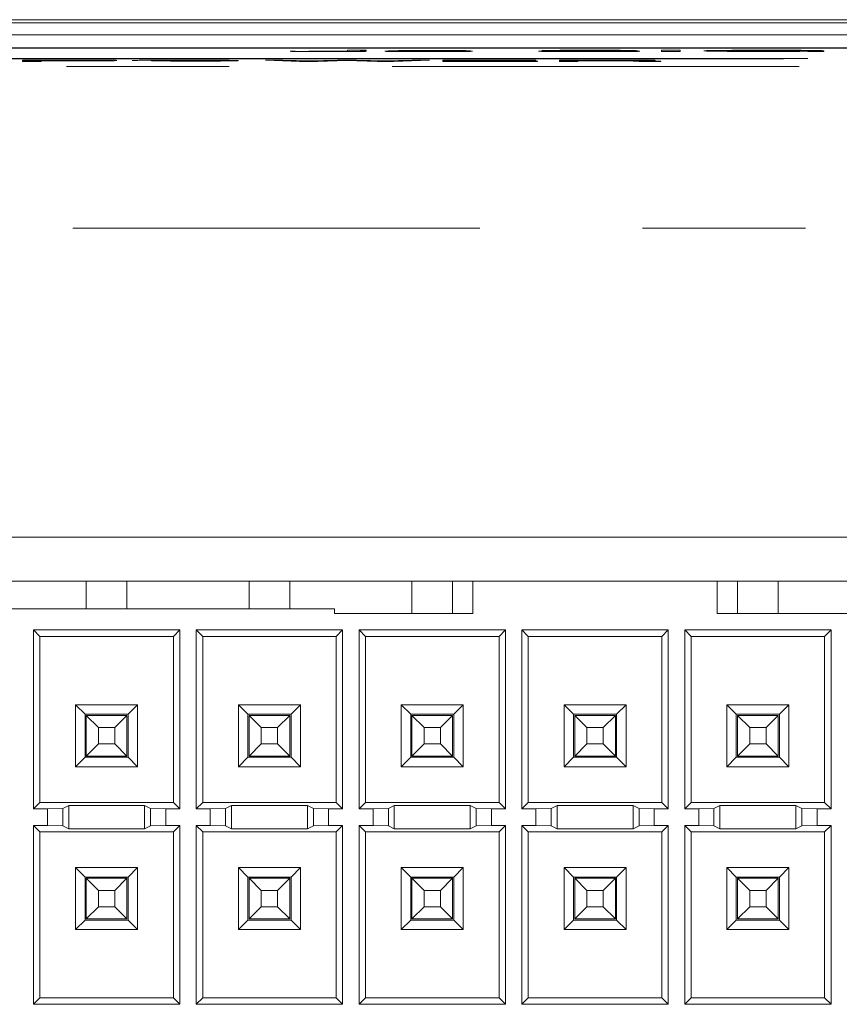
# Model space of a CAD drawing. Header units: inches. Extents: x 0.3 to 21.7, y 0.5 to 16.5.
# Tile 7 of 37: x 5.693 to 6.196, y 6.427 to 7.032. Entities that reach past the tile are written whole.
import ezdxf

# ---------------------------------------------------------------- set-up
doc = ezdxf.new("R2010")
doc.units = ezdxf.units.IN
doc.header["$MEASUREMENT"] = 0
doc.linetypes.add('PHANTOM', pattern=[0.5, 0.25, -0.05, 0.05, -0.05, 0.05, -0.05])

msp = doc.modelspace()

# ---------------------------------------------------------------- linework, layer by layer
at = {"color": 7, "linetype": 'Continuous', "lineweight": 15}
for p, q in [((9.55318, 7.03165), (4.59318, 7.03165)), ((5.64818, 7.02969), (8.49818, 7.02969)), ((8.49818, 7.02227), (5.64818, 7.02227)), ((6.84158, 7.0143), (5.35158, 7.0143)), ((5.36658, 7.01417), (6.82658, 7.01417)), ((5.36658, 7.01407), (6.82658, 7.01407)), ((6.17158, 7.00787), (5.40658, 7.00787)), ((5.42158, 7.00774), (6.15658, 7.00774)), ((5.42158, 7.00764), (6.15658, 7.00764)), ((5.85866, 7.01237), (5.85866, 7.01227)), ((5.88204, 7.01215), (5.88204, 7.01205)), ((5.89392, 7.0124), (5.89392, 7.01287)), ((5.89392, 7.01287), (5.90533, 7.01287)), ((5.90533, 7.01287), (5.90533, 7.01236)), ((5.90533, 7.01236), (5.90533, 7.01226)), ((5.91673, 7.01234), (5.9271, 7.01234)), ((5.91673, 7.01234), (5.91673, 7.01224)), ((5.91881, 7.01246), (5.92514, 7.01282)), ((5.92798, 7.01246), (5.91881, 7.01246)), ((5.91881, 7.01246), (5.91881, 7.01236)), ((5.92798, 7.01236), (5.91881, 7.01236)), ((5.92514, 7.01282), (5.96663, 7.01282)), ((5.92798, 7.01246), (5.92798, 7.01236)), ((5.93261, 7.01274), (5.92947, 7.01256)), ((5.93261, 7.01264), (5.93136, 7.01257)), ((5.96663, 7.01274), (5.93261, 7.01274)), ((5.93261, 7.01274), (5.93261, 7.01264)), ((5.96663, 7.01264), (5.93261, 7.01264)), ((5.94287, 7.01252), (5.94287, 7.01242)), ((5.94302, 7.01215), (5.94302, 7.01205)), ((5.96663, 7.01282), (5.96663, 7.01274)), ((5.96663, 7.01274), (5.96663, 7.01264)), ((5.97066, 7.01239), (5.97066, 7.01229)), ((6.01111, 7.0124), (6.02252, 7.0124)), ((6.01111, 7.0124), (6.01111, 7.0123)), ((6.04045, 7.01248), (6.04045, 7.01238)), ((6.04155, 7.0128), (6.04155, 7.0127)), ((6.04227, 7.01248), (6.04227, 7.01238)), ((6.04258, 7.01215), (6.04258, 7.01205)), ((6.07126, 7.01266), (6.05985, 7.01266)), ((6.05985, 7.01266), (6.05985, 7.01256)), ((6.07126, 7.01256), (6.05985, 7.01256)), ((6.07126, 7.01266), (6.07126, 7.01256)), ((6.07333, 7.01237), (6.07333, 7.01227)), ((6.08681, 7.01216), (6.08681, 7.01287)), ((6.08681, 7.01287), (6.09822, 7.01287)), ((6.08681, 7.01216), (6.08681, 7.01206)), ((6.09822, 7.01216), (6.08681, 7.01216)), ((6.09822, 7.01206), (6.08681, 7.01206)), ((6.09822, 7.01287), (6.09822, 7.01216)), ((6.09822, 7.01216), (6.09822, 7.01206)), ((6.15071, 7.01246), (6.15071, 7.01254)), ((6.15071, 7.01254), (6.18637, 7.01254)), ((6.176, 7.01246), (6.15071, 7.01246)), ((6.15071, 7.01246), (6.15071, 7.01236)), ((6.1739, 7.01236), (6.15071, 7.01236)), ((6.15174, 7.0128), (6.15174, 7.0127)), ((6.16158, 7.00759), (6.17658, 7.00782)), ((6.16158, 7.00759), (6.17658, 7.00782)), ((6.16158, 7.00769), (6.16158, 7.00759)), ((6.18534, 7.01265), (6.17393, 7.01265)), ((6.17393, 7.01265), (6.17393, 7.01255)), ((6.18534, 7.01255), (6.17393, 7.01255)), ((6.176, 7.01245), (6.176, 7.01246)), ((6.17915, 7.01216), (6.17665, 7.01226)), ((6.17915, 7.01206), (6.17665, 7.01216)), ((6.18637, 7.01216), (6.17915, 7.01216)), ((6.17915, 7.01216), (6.17915, 7.01206)), ((6.18637, 7.01206), (6.17915, 7.01206)), ((6.18534, 7.01265), (6.18534, 7.01255)), ((6.18637, 7.01254), (6.18637, 7.01216)), ((6.18637, 7.01216), (6.18637, 7.01206)), ((5.69422, 7.00687), (5.72418, 7.00687)), ((5.69422, 7.00617), (5.69422, 7.00687)), ((5.70563, 7.00617), (5.69422, 7.00617)), ((5.69422, 7.00617), (5.69422, 7.00607)), ((5.70563, 7.00607), (5.69422, 7.00607)), ((5.72467, 7.00679), (5.70563, 7.00679)), ((5.70563, 7.00679), (5.70563, 7.00655)), ((5.72467, 7.00669), (5.70563, 7.00669)), ((5.70563, 7.00655), (5.72386, 7.00655)), ((5.72212, 7.00646), (5.70563, 7.00646)), ((5.70563, 7.00646), (5.70563, 7.00617)), ((5.72212, 7.00636), (5.70563, 7.00636)), ((5.70563, 7.00617), (5.70563, 7.00607)), ((5.72212, 7.00646), (5.72212, 7.00636)), ((5.72467, 7.00679), (5.72467, 7.00669)), ((5.74194, 7.00649), (5.74194, 7.00639)), ((5.75229, 7.00667), (5.75229, 7.00657)), ((5.80008, 7.00681), (5.80008, 7.00671)), ((5.84356, 7.00687), (5.84356, 7.00677)), ((5.8643, 7.00617), (5.84356, 7.00687)), ((5.84356, 7.00687), (5.85412, 7.00687)), ((5.8643, 7.00607), (5.84356, 7.00677)), ((5.85412, 7.00687), (5.87059, 7.00631)), ((5.8643, 7.00617), (5.8643, 7.00607)), ((5.87571, 7.00617), (5.8643, 7.00617)), ((5.87571, 7.00607), (5.8643, 7.00607)), ((5.87059, 7.00631), (5.88781, 7.00687)), ((5.8935, 7.00675), (5.87571, 7.00617)), ((5.8935, 7.00665), (5.87571, 7.00607)), ((5.87571, 7.00617), (5.87571, 7.00607)), ((5.88781, 7.00687), (5.89935, 7.00687)), ((5.8935, 7.00675), (5.8935, 7.00665)), ((5.912, 7.00617), (5.8935, 7.00675)), ((5.912, 7.00607), (5.8935, 7.00665)), ((5.89935, 7.00687), (5.9169, 7.00631)), ((5.912, 7.00617), (5.912, 7.00607)), ((5.92237, 7.00617), (5.912, 7.00617)), ((5.92237, 7.00607), (5.912, 7.00607)), ((5.9169, 7.00631), (5.93357, 7.00687)), ((5.94415, 7.00687), (5.92237, 7.00617)), ((5.94415, 7.00677), (5.92237, 7.00607)), ((5.92237, 7.00617), (5.92237, 7.00607)), ((5.93357, 7.00687), (5.94415, 7.00687)), ((5.94415, 7.00687), (5.94415, 7.00677)), ((5.95245, 7.00617), (5.95245, 7.00687)), ((5.95245, 7.00687), (6.00962, 7.00687)), ((6.01053, 7.00617), (5.95245, 7.00617)), ((5.95245, 7.00617), (5.95245, 7.00607)), ((6.01053, 7.00607), (5.95245, 7.00607)), ((6.00962, 7.00679), (5.96386, 7.00679)), ((5.96386, 7.00679), (5.96386, 7.00657)), ((6.00962, 7.00669), (5.96386, 7.00669)), ((5.96386, 7.00657), (6.00612, 7.00657)), ((6.00612, 7.00649), (5.96386, 7.00649)), ((5.96386, 7.00649), (5.96386, 7.00625)), ((6.00612, 7.00639), (5.96386, 7.00639)), ((5.96386, 7.00625), (6.01053, 7.00625)), ((6.00612, 7.00657), (6.00612, 7.00649)), ((6.00612, 7.00649), (6.00612, 7.00639)), ((6.00962, 7.00687), (6.00962, 7.00679)), ((6.00962, 7.00679), (6.00962, 7.00669)), ((6.01053, 7.00625), (6.01053, 7.00617)), ((6.01053, 7.00617), (6.01053, 7.00607)), ((6.02401, 7.00687), (6.05499, 7.00687)), ((6.02401, 7.00617), (6.02401, 7.00687)), ((6.03542, 7.00617), (6.02401, 7.00617)), ((6.02401, 7.00617), (6.02401, 7.00607)), ((6.03542, 7.00607), (6.02401, 7.00607)), ((6.0353, 7.00679), (6.0353, 7.00655)), ((6.05326, 7.00679), (6.0353, 7.00679)), ((6.05326, 7.00669), (6.0353, 7.00669)), ((6.0353, 7.00655), (6.05326, 7.00655)), ((6.05243, 7.00647), (6.03542, 7.00647)), ((6.03542, 7.00647), (6.03542, 7.00617)), ((6.05243, 7.00637), (6.03542, 7.00637)), ((6.03542, 7.00617), (6.03542, 7.00607)), ((6.05243, 7.00647), (6.05243, 7.00637)), ((6.05326, 7.00679), (6.05326, 7.00669)), ((6.0706, 7.00626), (6.06964, 7.00636)), ((6.06964, 7.00636), (6.06964, 7.00626)), ((6.0706, 7.00616), (6.06964, 7.00626)), ((6.0706, 7.00626), (6.0706, 7.00626)), ((6.08623, 7.00617), (6.07308, 7.00617)), ((6.07308, 7.00617), (6.07308, 7.00607)), ((6.08623, 7.00607), (6.07308, 7.00607)), ((6.08105, 7.00639), (6.08205, 7.00627)), ((6.08623, 7.00619), (6.08623, 7.00617)), ((6.08623, 7.00617), (6.08623, 7.00607)), ((6.84658, 6.71397), (5.24658, 6.71397)), ((5.28843, 6.68697), (5.97093, 6.68697)), ((5.73343, 6.66997), (5.73343, 6.68697)), ((5.75843, 6.66997), (5.75843, 6.68697)), ((5.83343, 6.66997), (5.83343, 6.68697)), ((5.85843, 6.66997), (5.85843, 6.68697)), ((5.93343, 6.66697), (5.93343, 6.68697)), ((5.95843, 6.66697), (5.95843, 6.68697)), ((5.97093, 6.68697), (5.97093, 6.66697)), ((6.12093, 6.68697), (5.97093, 6.68697)), ((6.12093, 6.66697), (6.12093, 6.68697)), ((6.12093, 6.68697), (6.80343, 6.68697)), ((6.13343, 6.66697), (6.13343, 6.68697)), ((6.15843, 6.66697), (6.15843, 6.68697)), ((5.88593, 6.66997), (5.36343, 6.66997)), ((5.88593, 6.66997), (5.88593, 6.66697)), ((5.97093, 6.66697), (5.88593, 6.66697)), ((6.20593, 6.66697), (6.12093, 6.66697)), ((5.79086, 6.6569), (5.701, 6.6569)), ((5.701, 6.6569), (5.701, 6.54705)), ((5.701, 6.6569), (5.70493, 6.65297)), ((5.79086, 6.6569), (5.78693, 6.65297)), ((5.79086, 6.54705), (5.79086, 6.6569)), ((5.89086, 6.6569), (5.801, 6.6569)), ((5.801, 6.6569), (5.801, 6.54705)), ((5.801, 6.6569), (5.80493, 6.65297)), ((5.89086, 6.6569), (5.88693, 6.65297)), ((5.89086, 6.54705), (5.89086, 6.6569)), ((5.99086, 6.6569), (5.901, 6.6569)), ((5.901, 6.6569), (5.901, 6.54705)), ((5.901, 6.6569), (5.90493, 6.65297)), ((5.99086, 6.6569), (5.98693, 6.65297)), ((5.99086, 6.54705), (5.99086, 6.6569)), ((6.09086, 6.6569), (6.001, 6.6569)), ((6.001, 6.6569), (6.001, 6.54705)), ((6.001, 6.6569), (6.00493, 6.65297)), ((6.09086, 6.6569), (6.08693, 6.65297)), ((6.09086, 6.54705), (6.09086, 6.6569)), ((6.19086, 6.6569), (6.101, 6.6569)), ((6.101, 6.6569), (6.101, 6.54705)), ((6.101, 6.6569), (6.10493, 6.65297)), ((6.19086, 6.6569), (6.18693, 6.65297)), ((6.19086, 6.54705), (6.19086, 6.6569)), ((5.70493, 6.65297), (5.70493, 6.55097)), ((5.78693, 6.65297), (5.70493, 6.65297)), ((5.78693, 6.55097), (5.78693, 6.65297)), ((5.80493, 6.65297), (5.80493, 6.55097)), ((5.88693, 6.65297), (5.80493, 6.65297)), ((5.88693, 6.55097), (5.88693, 6.65297)), ((5.90493, 6.65297), (5.90493, 6.55097)), ((5.98693, 6.65297), (5.90493, 6.65297)), ((5.98693, 6.55097), (5.98693, 6.65297)), ((6.08693, 6.65297), (6.00493, 6.65297)), ((6.00493, 6.65297), (6.00493, 6.55097)), ((6.08693, 6.55097), (6.08693, 6.65297)), ((6.18693, 6.65297), (6.10493, 6.65297)), ((6.10493, 6.65297), (6.10493, 6.55097)), ((6.18693, 6.55097), (6.18693, 6.65297)), ((5.72691, 6.57295), (5.72691, 6.611)), ((5.72691, 6.611), (5.76495, 6.611)), ((5.72691, 6.611), (5.73268, 6.60522)), ((5.75918, 6.60522), (5.76495, 6.611)), ((5.76495, 6.57295), (5.76495, 6.611)), ((5.82691, 6.611), (5.83268, 6.60522)), ((5.82691, 6.611), (5.86495, 6.611)), ((5.82691, 6.57295), (5.82691, 6.611)), ((5.85918, 6.60522), (5.86495, 6.611)), ((5.86495, 6.57295), (5.86495, 6.611)), ((5.92691, 6.57295), (5.92691, 6.611)), ((5.92691, 6.611), (5.96495, 6.611)), ((5.92691, 6.611), (5.93268, 6.60522)), ((5.95918, 6.60522), (5.96495, 6.611)), ((5.96495, 6.57295), (5.96495, 6.611)), ((6.02691, 6.611), (6.03268, 6.60522)), ((6.02691, 6.611), (6.06495, 6.611)), ((6.02691, 6.57295), (6.02691, 6.611)), ((6.05918, 6.60522), (6.06495, 6.611)), ((6.06495, 6.57295), (6.06495, 6.611)), ((6.12691, 6.611), (6.13268, 6.60522)), ((6.12691, 6.611), (6.16495, 6.611)), ((6.12691, 6.57295), (6.12691, 6.611)), ((6.15918, 6.60522), (6.16495, 6.611)), ((6.16495, 6.57295), (6.16495, 6.611)), ((5.73268, 6.60522), (5.75918, 6.60522)), ((5.73268, 6.57872), (5.73268, 6.60522)), ((5.73343, 6.60447), (5.75843, 6.60447)), ((5.73343, 6.60447), (5.74093, 6.59697)), ((5.73343, 6.57947), (5.73343, 6.60447)), ((5.75843, 6.60447), (5.75093, 6.59697)), ((5.75843, 6.60447), (5.75843, 6.57947)), ((5.75918, 6.57872), (5.75918, 6.60522)), ((5.83268, 6.60522), (5.85918, 6.60522)), ((5.83268, 6.57872), (5.83268, 6.60522)), ((5.83343, 6.57947), (5.83343, 6.60447)), ((5.83343, 6.60447), (5.84093, 6.59697)), ((5.83343, 6.60447), (5.85843, 6.60447)), ((5.85843, 6.60447), (5.85093, 6.59697)), ((5.85843, 6.60447), (5.85843, 6.57947)), ((5.85918, 6.57872), (5.85918, 6.60522)), ((5.93268, 6.60522), (5.95918, 6.60522)), ((5.93268, 6.57872), (5.93268, 6.60522)), ((5.93343, 6.57947), (5.93343, 6.60447)), ((5.93343, 6.60447), (5.94093, 6.59697)), ((5.93343, 6.60447), (5.95843, 6.60447)), ((5.95843, 6.60447), (5.95093, 6.59697)), ((5.95843, 6.60447), (5.95843, 6.57947)), ((5.95918, 6.57872), (5.95918, 6.60522)), ((6.03268, 6.60522), (6.05918, 6.60522)), ((6.03268, 6.57872), (6.03268, 6.60522)), ((6.03343, 6.57947), (6.03343, 6.60447)), ((6.03343, 6.60447), (6.04093, 6.59697)), ((6.03343, 6.60447), (6.05843, 6.60447)), ((6.05843, 6.60447), (6.05093, 6.59697)), ((6.05843, 6.60447), (6.05843, 6.57947)), ((6.05918, 6.57872), (6.05918, 6.60522)), ((6.13268, 6.60522), (6.15918, 6.60522)), ((6.13268, 6.57872), (6.13268, 6.60522)), ((6.13343, 6.57947), (6.13343, 6.60447)), ((6.13343, 6.60447), (6.14093, 6.59697)), ((6.13343, 6.60447), (6.15843, 6.60447)), ((6.15843, 6.60447), (6.15093, 6.59697)), ((6.15843, 6.60447), (6.15843, 6.57947)), ((6.15918, 6.57872), (6.15918, 6.60522)), ((5.75093, 6.59697), (5.74093, 6.59697)), ((5.74093, 6.59697), (5.74093, 6.58697)), ((5.75093, 6.58697), (5.75093, 6.59697)), ((5.84093, 6.59697), (5.84093, 6.58697)), ((5.85093, 6.59697), (5.84093, 6.59697)), ((5.85093, 6.58697), (5.85093, 6.59697)), ((5.94093, 6.59697), (5.94093, 6.58697)), ((5.95093, 6.59697), (5.94093, 6.59697)), ((5.95093, 6.58697), (5.95093, 6.59697)), ((6.04093, 6.59697), (6.04093, 6.58697)), ((6.05093, 6.59697), (6.04093, 6.59697)), ((6.05093, 6.58697), (6.05093, 6.59697)), ((6.14093, 6.59697), (6.14093, 6.58697)), ((6.15093, 6.59697), (6.14093, 6.59697)), ((6.15093, 6.58697), (6.15093, 6.59697)), ((5.74093, 6.58697), (5.73343, 6.57947)), ((5.74093, 6.58697), (5.75093, 6.58697)), ((5.75093, 6.58697), (5.75843, 6.57947)), ((5.84093, 6.58697), (5.83343, 6.57947)), ((5.84093, 6.58697), (5.85093, 6.58697)), ((5.85093, 6.58697), (5.85843, 6.57947)), ((5.94093, 6.58697), (5.93343, 6.57947)), ((5.94093, 6.58697), (5.95093, 6.58697)), ((5.95093, 6.58697), (5.95843, 6.57947)), ((6.04093, 6.58697), (6.03343, 6.57947)), ((6.04093, 6.58697), (6.05093, 6.58697)), ((6.05093, 6.58697), (6.05843, 6.57947)), ((6.14093, 6.58697), (6.13343, 6.57947)), ((6.14093, 6.58697), (6.15093, 6.58697)), ((6.15093, 6.58697), (6.15843, 6.57947)), ((5.73268, 6.57872), (5.72691, 6.57295)), ((5.75918, 6.57872), (5.73268, 6.57872)), ((5.75843, 6.57947), (5.73343, 6.57947)), ((5.76495, 6.57295), (5.75918, 6.57872)), ((5.83268, 6.57872), (5.82691, 6.57295)), ((5.85918, 6.57872), (5.83268, 6.57872)), ((5.85843, 6.57947), (5.83343, 6.57947)), ((5.86495, 6.57295), (5.85918, 6.57872)), ((5.93268, 6.57872), (5.92691, 6.57295)), ((5.95918, 6.57872), (5.93268, 6.57872)), ((5.95843, 6.57947), (5.93343, 6.57947)), ((5.96495, 6.57295), (5.95918, 6.57872)), ((6.03268, 6.57872), (6.02691, 6.57295)), ((6.05918, 6.57872), (6.03268, 6.57872)), ((6.05843, 6.57947), (6.03343, 6.57947)), ((6.06495, 6.57295), (6.05918, 6.57872)), ((6.13268, 6.57872), (6.12691, 6.57295)), ((6.15918, 6.57872), (6.13268, 6.57872)), ((6.15843, 6.57947), (6.13343, 6.57947)), ((6.16495, 6.57295), (6.15918, 6.57872)), ((5.76495, 6.57295), (5.72691, 6.57295)), ((5.86495, 6.57295), (5.82691, 6.57295)), ((5.96495, 6.57295), (5.92691, 6.57295)), ((6.06495, 6.57295), (6.02691, 6.57295)), ((6.16495, 6.57295), (6.12691, 6.57295)), ((5.701, 6.54705), (5.70493, 6.55097)), ((5.70493, 6.55097), (5.78693, 6.55097)), ((5.72262, 6.54914), (5.71895, 6.54731)), ((5.76924, 6.54914), (5.72262, 6.54914)), ((5.72262, 6.54914), (5.72262, 6.53481)), ((5.77291, 6.54731), (5.76924, 6.54914)), ((5.76924, 6.54914), (5.76924, 6.53481)), ((5.79086, 6.54705), (5.78693, 6.55097)), ((5.801, 6.54705), (5.80493, 6.55097)), ((5.80493, 6.55097), (5.88693, 6.55097)), ((5.82262, 6.54914), (5.81895, 6.54731)), ((5.86924, 6.54914), (5.82262, 6.54914)), ((5.82262, 6.54914), (5.82262, 6.53481)), ((5.87291, 6.54731), (5.86924, 6.54914)), ((5.86924, 6.54914), (5.86924, 6.53481)), ((5.89086, 6.54705), (5.88693, 6.55097)), ((5.901, 6.54705), (5.90493, 6.55097)), ((5.90493, 6.55097), (5.98693, 6.55097)), ((5.92262, 6.54914), (5.91895, 6.54731)), ((5.96924, 6.54914), (5.92262, 6.54914)), ((5.92262, 6.54914), (5.92262, 6.53481)), ((5.9729, 6.54731), (5.96924, 6.54914)), ((5.96924, 6.54914), (5.96924, 6.53481)), ((5.99086, 6.54705), (5.98693, 6.55097)), ((6.001, 6.54705), (6.00493, 6.55097)), ((6.00493, 6.55097), (6.08693, 6.55097)), ((6.02262, 6.54914), (6.01895, 6.54731)), ((6.06924, 6.54914), (6.02262, 6.54914)), ((6.02262, 6.54914), (6.02262, 6.53481)), ((6.07291, 6.54731), (6.06924, 6.54914)), ((6.06924, 6.54914), (6.06924, 6.53481)), ((6.09086, 6.54705), (6.08693, 6.55097)), ((6.101, 6.54705), (6.10493, 6.55097)), ((6.10493, 6.55097), (6.18693, 6.55097)), ((6.12262, 6.54914), (6.11895, 6.54731)), ((6.16924, 6.54914), (6.12262, 6.54914)), ((6.12262, 6.54914), (6.12262, 6.53481)), ((6.17291, 6.54731), (6.16924, 6.54914)), ((6.16924, 6.54914), (6.16924, 6.53481)), ((6.19086, 6.54705), (6.18693, 6.55097)), ((5.701, 6.54705), (5.70958, 6.54705)), ((5.71895, 6.54731), (5.70958, 6.54705)), ((5.70958, 6.54705), (5.70958, 6.5369)), ((5.71895, 6.54731), (5.71895, 6.53664)), ((5.77291, 6.53664), (5.77291, 6.54731)), ((5.78228, 6.54705), (5.77291, 6.54731)), ((5.78228, 6.54705), (5.78228, 6.5369)), ((5.78228, 6.54705), (5.79086, 6.54705)), ((5.801, 6.54705), (5.80958, 6.54705)), ((5.81895, 6.54731), (5.80958, 6.54705)), ((5.80958, 6.54705), (5.80958, 6.5369)), ((5.81895, 6.54731), (5.81895, 6.53664)), ((5.88228, 6.54705), (5.87291, 6.54731)), ((5.87291, 6.53664), (5.87291, 6.54731)), ((5.88228, 6.54705), (5.88228, 6.5369)), ((5.88228, 6.54705), (5.89086, 6.54705)), ((5.901, 6.54705), (5.90958, 6.54705)), ((5.91895, 6.54731), (5.90958, 6.54705)), ((5.90958, 6.54705), (5.90958, 6.5369)), ((5.91895, 6.54731), (5.91895, 6.53664)), ((5.9729, 6.53664), (5.9729, 6.54731)), ((5.98228, 6.54705), (5.9729, 6.54731)), ((5.98228, 6.54705), (5.98228, 6.5369)), ((5.98228, 6.54705), (5.99086, 6.54705)), ((6.001, 6.54705), (6.00958, 6.54705)), ((6.01895, 6.54731), (6.00958, 6.54705)), ((6.00958, 6.54705), (6.00958, 6.5369)), ((6.01895, 6.54731), (6.01895, 6.53664)), ((6.07291, 6.53664), (6.07291, 6.54731)), ((6.08228, 6.54705), (6.07291, 6.54731)), ((6.08228, 6.54705), (6.08228, 6.5369)), ((6.08228, 6.54705), (6.09086, 6.54705)), ((6.101, 6.54705), (6.10958, 6.54705)), ((6.11895, 6.54731), (6.10958, 6.54705)), ((6.10958, 6.54705), (6.10958, 6.5369)), ((6.11895, 6.54731), (6.11895, 6.53664)), ((6.17291, 6.53664), (6.17291, 6.54731)), ((6.18228, 6.54705), (6.17291, 6.54731)), ((6.18228, 6.54705), (6.18228, 6.5369)), ((6.18228, 6.54705), (6.19086, 6.54705)), ((5.701, 6.5369), (5.70958, 6.5369)), ((5.701, 6.42705), (5.701, 6.5369)), ((5.701, 6.5369), (5.70493, 6.53297)), ((5.71895, 6.53664), (5.70958, 6.5369)), ((5.72262, 6.53481), (5.71895, 6.53664)), ((5.77291, 6.53664), (5.76924, 6.53481)), ((5.78228, 6.5369), (5.77291, 6.53664)), ((5.78228, 6.5369), (5.79086, 6.5369)), ((5.79086, 6.5369), (5.78693, 6.53297)), ((5.79086, 6.5369), (5.79086, 6.42705)), ((5.801, 6.5369), (5.80958, 6.5369)), ((5.801, 6.42705), (5.801, 6.5369)), ((5.801, 6.5369), (5.80493, 6.53297)), ((5.81895, 6.53664), (5.80958, 6.5369)), ((5.82262, 6.53481), (5.81895, 6.53664)), ((5.87291, 6.53664), (5.86924, 6.53481)), ((5.88228, 6.5369), (5.87291, 6.53664)), ((5.88228, 6.5369), (5.89086, 6.5369)), ((5.89086, 6.5369), (5.88693, 6.53297)), ((5.89086, 6.5369), (5.89086, 6.42705)), ((5.901, 6.42705), (5.901, 6.5369)), ((5.901, 6.5369), (5.90493, 6.53297)), ((5.901, 6.5369), (5.90958, 6.5369)), ((5.91895, 6.53664), (5.90958, 6.5369)), ((5.92262, 6.53481), (5.91895, 6.53664)), ((5.9729, 6.53664), (5.96924, 6.53481)), ((5.98228, 6.5369), (5.9729, 6.53664)), ((5.98228, 6.5369), (5.99086, 6.5369)), ((5.99086, 6.5369), (5.98693, 6.53297)), ((5.99086, 6.5369), (5.99086, 6.42705)), ((6.001, 6.5369), (6.00958, 6.5369)), ((6.001, 6.42705), (6.001, 6.5369)), ((6.001, 6.5369), (6.00493, 6.53297)), ((6.01895, 6.53664), (6.00958, 6.5369)), ((6.02262, 6.53481), (6.01895, 6.53664)), ((6.07291, 6.53664), (6.06924, 6.53481)), ((6.08228, 6.5369), (6.07291, 6.53664)), ((6.08228, 6.5369), (6.09086, 6.5369)), ((6.09086, 6.5369), (6.08693, 6.53297)), ((6.09086, 6.5369), (6.09086, 6.42705)), ((6.101, 6.5369), (6.10958, 6.5369)), ((6.101, 6.42705), (6.101, 6.5369)), ((6.101, 6.5369), (6.10493, 6.53297)), ((6.11895, 6.53664), (6.10958, 6.5369)), ((6.12262, 6.53481), (6.11895, 6.53664)), ((6.17291, 6.53664), (6.16924, 6.53481)), ((6.18228, 6.5369), (6.17291, 6.53664)), ((6.18228, 6.5369), (6.19086, 6.5369)), ((6.19086, 6.5369), (6.18693, 6.53297)), ((6.19086, 6.5369), (6.19086, 6.42705)), ((5.70493, 6.53297), (5.78693, 6.53297)), ((5.70493, 6.43097), (5.70493, 6.53297)), ((5.76924, 6.53481), (5.72262, 6.53481)), ((5.78693, 6.53297), (5.78693, 6.43097)), ((5.80493, 6.53297), (5.88693, 6.53297)), ((5.80493, 6.43097), (5.80493, 6.53297)), ((5.86924, 6.53481), (5.82262, 6.53481)), ((5.88693, 6.53297), (5.88693, 6.43097)), ((5.90493, 6.43097), (5.90493, 6.53297)), ((5.90493, 6.53297), (5.98693, 6.53297)), ((5.96924, 6.53481), (5.92262, 6.53481)), ((5.98693, 6.53297), (5.98693, 6.43097)), ((6.00493, 6.43097), (6.00493, 6.53297)), ((6.00493, 6.53297), (6.08693, 6.53297)), ((6.06924, 6.53481), (6.02262, 6.53481)), ((6.08693, 6.53297), (6.08693, 6.43097)), ((6.10493, 6.43097), (6.10493, 6.53297)), ((6.10493, 6.53297), (6.18693, 6.53297)), ((6.16924, 6.53481), (6.12262, 6.53481)), ((6.18693, 6.53297), (6.18693, 6.43097)), ((5.76495, 6.511), (5.72691, 6.511)), ((5.72691, 6.511), (5.72691, 6.47295)), ((5.73268, 6.50522), (5.72691, 6.511)), ((5.76495, 6.511), (5.75918, 6.50522)), ((5.76495, 6.511), (5.76495, 6.47295)), ((5.86495, 6.511), (5.82691, 6.511)), ((5.82691, 6.511), (5.82691, 6.47295)), ((5.83268, 6.50522), (5.82691, 6.511)), ((5.86495, 6.511), (5.85918, 6.50522)), ((5.86495, 6.511), (5.86495, 6.47295)), ((5.96495, 6.511), (5.92691, 6.511)), ((5.92691, 6.511), (5.92691, 6.47295)), ((5.93268, 6.50522), (5.92691, 6.511)), ((5.96495, 6.511), (5.95918, 6.50522)), ((5.96495, 6.511), (5.96495, 6.47295)), ((6.06495, 6.511), (6.02691, 6.511)), ((6.02691, 6.511), (6.02691, 6.47295)), ((6.03268, 6.50522), (6.02691, 6.511)), ((6.06495, 6.511), (6.05918, 6.50522)), ((6.06495, 6.511), (6.06495, 6.47295)), ((6.16495, 6.511), (6.12691, 6.511)), ((6.12691, 6.511), (6.12691, 6.47295)), ((6.13268, 6.50522), (6.12691, 6.511)), ((6.16495, 6.511), (6.15918, 6.50522)), ((6.16495, 6.511), (6.16495, 6.47295)), ((5.73268, 6.50522), (5.73268, 6.47872)), ((5.75918, 6.50522), (5.73268, 6.50522)), ((5.73343, 6.50447), (5.75843, 6.50447)), ((5.73343, 6.50447), (5.74093, 6.49697)), ((5.73343, 6.47947), (5.73343, 6.50447)), ((5.75843, 6.50447), (5.75093, 6.49697)), ((5.75843, 6.50447), (5.75843, 6.47947)), ((5.75918, 6.50522), (5.75918, 6.47872)), ((5.85918, 6.50522), (5.83268, 6.50522)), ((5.83268, 6.50522), (5.83268, 6.47872)), ((5.83343, 6.50447), (5.85843, 6.50447)), ((5.83343, 6.50447), (5.84093, 6.49697)), ((5.83343, 6.47947), (5.83343, 6.50447)), ((5.85843, 6.50447), (5.85093, 6.49697)), ((5.85843, 6.50447), (5.85843, 6.47947)), ((5.85918, 6.50522), (5.85918, 6.47872)), ((5.95918, 6.50522), (5.93268, 6.50522)), ((5.93268, 6.50522), (5.93268, 6.47872)), ((5.93343, 6.47947), (5.93343, 6.50447)), ((5.93343, 6.50447), (5.94093, 6.49697)), ((5.93343, 6.50447), (5.95843, 6.50447)), ((5.95843, 6.50447), (5.95093, 6.49697)), ((5.95843, 6.50447), (5.95843, 6.47947)), ((5.95918, 6.50522), (5.95918, 6.47872)), ((6.05918, 6.50522), (6.03268, 6.50522)), ((6.03268, 6.50522), (6.03268, 6.47872)), ((6.03343, 6.50447), (6.05843, 6.50447)), ((6.03343, 6.50447), (6.04093, 6.49697)), ((6.03343, 6.47947), (6.03343, 6.50447)), ((6.05843, 6.50447), (6.05093, 6.49697)), ((6.05843, 6.50447), (6.05843, 6.47947)), ((6.05918, 6.50522), (6.05918, 6.47872)), ((6.13268, 6.50522), (6.13268, 6.47872)), ((6.15918, 6.50522), (6.13268, 6.50522)), ((6.13343, 6.47947), (6.13343, 6.50447)), ((6.13343, 6.50447), (6.14093, 6.49697)), ((6.13343, 6.50447), (6.15843, 6.50447)), ((6.15843, 6.50447), (6.15093, 6.49697)), ((6.15843, 6.50447), (6.15843, 6.47947)), ((6.15918, 6.50522), (6.15918, 6.47872)), ((5.75093, 6.49697), (5.74093, 6.49697)), ((5.74093, 6.49697), (5.74093, 6.48697)), ((5.75093, 6.48697), (5.75093, 6.49697)), ((5.85093, 6.49697), (5.84093, 6.49697)), ((5.84093, 6.49697), (5.84093, 6.48697)), ((5.85093, 6.48697), (5.85093, 6.49697)), ((5.94093, 6.49697), (5.94093, 6.48697)), ((5.95093, 6.49697), (5.94093, 6.49697)), ((5.95093, 6.48697), (5.95093, 6.49697)), ((6.04093, 6.49697), (6.04093, 6.48697)), ((6.05093, 6.49697), (6.04093, 6.49697)), ((6.05093, 6.48697), (6.05093, 6.49697)), ((6.14093, 6.49697), (6.14093, 6.48697)), ((6.15093, 6.49697), (6.14093, 6.49697)), ((6.15093, 6.48697), (6.15093, 6.49697)), ((5.74093, 6.48697), (5.73343, 6.47947)), ((5.74093, 6.48697), (5.75093, 6.48697)), ((5.75093, 6.48697), (5.75843, 6.47947)), ((5.84093, 6.48697), (5.83343, 6.47947)), ((5.84093, 6.48697), (5.85093, 6.48697)), ((5.85093, 6.48697), (5.85843, 6.47947)), ((5.94093, 6.48697), (5.93343, 6.47947)), ((5.94093, 6.48697), (5.95093, 6.48697)), ((5.95093, 6.48697), (5.95843, 6.47947)), ((6.04093, 6.48697), (6.03343, 6.47947)), ((6.04093, 6.48697), (6.05093, 6.48697)), ((6.05093, 6.48697), (6.05843, 6.47947)), ((6.14093, 6.48697), (6.13343, 6.47947)), ((6.14093, 6.48697), (6.15093, 6.48697)), ((6.15093, 6.48697), (6.15843, 6.47947)), ((5.72691, 6.47295), (5.73268, 6.47872)), ((5.73268, 6.47872), (5.75918, 6.47872)), ((5.75843, 6.47947), (5.73343, 6.47947)), ((5.75918, 6.47872), (5.76495, 6.47295)), ((5.82691, 6.47295), (5.83268, 6.47872)), ((5.83268, 6.47872), (5.85918, 6.47872)), ((5.85843, 6.47947), (5.83343, 6.47947)), ((5.85918, 6.47872), (5.86495, 6.47295)), ((5.92691, 6.47295), (5.93268, 6.47872)), ((5.93268, 6.47872), (5.95918, 6.47872)), ((5.95843, 6.47947), (5.93343, 6.47947)), ((5.95918, 6.47872), (5.96495, 6.47295)), ((6.02691, 6.47295), (6.03268, 6.47872)), ((6.03268, 6.47872), (6.05918, 6.47872)), ((6.05843, 6.47947), (6.03343, 6.47947)), ((6.05918, 6.47872), (6.06495, 6.47295)), ((6.12691, 6.47295), (6.13268, 6.47872)), ((6.13268, 6.47872), (6.15918, 6.47872)), ((6.15843, 6.47947), (6.13343, 6.47947)), ((6.15918, 6.47872), (6.16495, 6.47295)), ((5.72691, 6.47295), (5.76495, 6.47295)), ((5.82691, 6.47295), (5.86495, 6.47295)), ((5.92691, 6.47295), (5.96495, 6.47295)), ((6.02691, 6.47295), (6.06495, 6.47295)), ((6.12691, 6.47295), (6.16495, 6.47295)), ((5.701, 6.42705), (5.70493, 6.43097)), ((5.79086, 6.42705), (5.701, 6.42705)), ((5.78693, 6.43097), (5.70493, 6.43097)), ((5.79086, 6.42705), (5.78693, 6.43097)), ((5.801, 6.42705), (5.80493, 6.43097)), ((5.89086, 6.42705), (5.801, 6.42705)), ((5.88693, 6.43097), (5.80493, 6.43097)), ((5.89086, 6.42705), (5.88693, 6.43097)), ((5.901, 6.42705), (5.90493, 6.43097)), ((5.99086, 6.42705), (5.901, 6.42705)), ((5.98693, 6.43097), (5.90493, 6.43097)), ((5.99086, 6.42705), (5.98693, 6.43097)), ((6.001, 6.42705), (6.00493, 6.43097)), ((6.09086, 6.42705), (6.001, 6.42705)), ((6.08693, 6.43097), (6.00493, 6.43097)), ((6.09086, 6.42705), (6.08693, 6.43097)), ((6.101, 6.42705), (6.10493, 6.43097)), ((6.19086, 6.42705), (6.101, 6.42705)), ((6.18693, 6.43097), (6.10493, 6.43097)), ((6.19086, 6.42705), (6.18693, 6.43097))]:
    msp.add_line(p, q, dxfattribs=at)
at = {"color": 7, "linetype": 'PHANTOM', "lineweight": 0}
for p, q in [((6.15658, 7.00774), (6.15658, 7.00764)), ((5.17124, 7.00284), (8.97512, 7.00284)), ((8.97512, 6.90372), (5.17124, 6.90372))]:
    msp.add_line(p, q, dxfattribs=at)
at = {"color": 7, "linetype": 'Continuous', "lineweight": 15}
for centre, radius, start, end in [((6.15782, 6.86172), 0.14602, 88.52153, 90.48345), ((6.15783, 6.86488), 0.14276, 88.49243, 90.49911), ((6.17284, 6.86512), 0.14276, 88.49911, 90.50587)]:
    msp.add_arc(centre, radius, start, end, dxfattribs=at)
for points, knots in [([(5.88204, 7.01215), (5.87838, 7.01215), (5.8711, 7.01216), (5.86245, 7.01221), (5.85906, 7.01229), (5.85879, 7.01234), (5.85866, 7.01237)], [0, 0, 0, 0, 0.280636, 0.558403, 0.778745, 1, 1, 1, 1]), ([(5.88204, 7.01205), (5.87838, 7.01205), (5.8711, 7.01206), (5.86245, 7.01211), (5.85906, 7.01219), (5.85879, 7.01224), (5.85866, 7.01227)], [0, 0, 0, 0, 0.280636, 0.558403, 0.778745, 1, 1, 1, 1]), ([(5.87006, 7.01237), (5.87014, 7.01235), (5.87029, 7.01231), (5.87232, 7.01226), (5.87713, 7.01224), (5.88042, 7.01223), (5.88207, 7.01223)], [0, 0, 0, 0, 0.281521, 0.560556, 0.779396, 1, 1, 1, 1]), ([(5.90533, 7.01236), (5.90516, 7.01233), (5.90483, 7.01227), (5.89934, 7.01219), (5.89053, 7.01216), (5.88488, 7.01215), (5.88204, 7.01215)], [0, 0, 0, 0, 0.280993, 0.5588855, 0.7788647, 1, 1, 1, 1]), ([(5.90533, 7.01226), (5.90516, 7.01223), (5.90483, 7.01217), (5.89934, 7.01209), (5.89053, 7.01206), (5.88488, 7.01205), (5.88204, 7.01205)], [0, 0, 0, 0, 0.280993, 0.558886, 0.778865, 1, 1, 1, 1]), ([(5.88207, 7.01223), (5.88329, 7.01223), (5.88572, 7.01224), (5.88894, 7.01225), (5.89129, 7.01227), (5.89221, 7.01228), (5.89267, 7.01229)], [0, 0, 0, 0, 0.28035, 0.559958, 0.779916, 1, 1, 1, 1]), ([(5.89267, 7.01229), (5.89316, 7.01231), (5.89403, 7.01235), (5.89395, 7.01239), (5.89392, 7.0124)], [0, 0, 0, 0, 0.5587048, 1, 1, 1, 1]), ([(5.94302, 7.01215), (5.93948, 7.01216), (5.93241, 7.01216), (5.92375, 7.01221), (5.91819, 7.01227), (5.91722, 7.01232), (5.91673, 7.01234)], [0, 0, 0, 0, 0.280352, 0.55976, 0.77972, 1, 1, 1, 1]), ([(5.94302, 7.01205), (5.93948, 7.01206), (5.93241, 7.01206), (5.92375, 7.01211), (5.91819, 7.01217), (5.91722, 7.01222), (5.91673, 7.01224)], [0, 0, 0, 0, 0.280352, 0.559758, 0.779721, 1, 1, 1, 1]), ([(5.9271, 7.01234), (5.92762, 7.01232), (5.92866, 7.01229), (5.93299, 7.01225), (5.93792, 7.01224), (5.94114, 7.01224), (5.94276, 7.01223)], [0, 0, 0, 0, 0.279718, 0.558826, 0.779258, 1, 1, 1, 1]), ([(5.94287, 7.01252), (5.93964, 7.01252), (5.93387, 7.01252), (5.92978, 7.01248), (5.92798, 7.01246)], [0, 0, 0, 0, 0.559212, 1, 1, 1, 1]), ([(5.94287, 7.01242), (5.93964, 7.01242), (5.93387, 7.01242), (5.92978, 7.01238), (5.92798, 7.01236)], [0, 0, 0, 0, 0.5592123, 1, 1, 1, 1]), ([(5.92947, 7.01256), (5.93201, 7.01257), (5.93654, 7.0126), (5.94198, 7.0126), (5.94438, 7.01261)], [0, 0, 0, 0, 0.558768, 1, 1, 1, 1]), ([(5.94276, 7.01223), (5.94531, 7.01224), (5.9504, 7.01224), (5.95643, 7.01228), (5.95984, 7.01233), (5.96014, 7.01236), (5.96029, 7.01238)], [0, 0, 0, 0, 0.280317, 0.559512, 0.779463, 1, 1, 1, 1]), ([(5.96029, 7.01238), (5.96007, 7.0124), (5.95963, 7.01245), (5.9549, 7.0125), (5.94887, 7.01252), (5.94487, 7.01252), (5.94287, 7.01252)], [0, 0, 0, 0, 0.280041, 0.558898, 0.779145, 1, 1, 1, 1]), ([(5.95928, 7.01233), (5.95918, 7.01233), (5.95872, 7.01236), (5.9548, 7.0124), (5.9489, 7.01242), (5.94488, 7.01242), (5.94287, 7.01242)], [0, 0, 0, 0, 0.097722, 0.447195, 0.723217, 1, 1, 1, 1]), ([(5.97066, 7.01239), (5.97027, 7.01235), (5.96949, 7.01228), (5.96201, 7.0122), (5.95257, 7.01216), (5.9462, 7.01215), (5.94302, 7.01215)], [0, 0, 0, 0, 0.27985, 0.558967, 0.779248, 1, 1, 1, 1]), ([(5.97066, 7.01229), (5.97027, 7.01225), (5.96949, 7.01218), (5.96201, 7.0121), (5.95257, 7.01206), (5.9462, 7.01205), (5.94302, 7.01205)], [0, 0, 0, 0, 0.27985, 0.558967, 0.779248, 1, 1, 1, 1]), ([(5.94438, 7.01261), (5.94823, 7.0126), (5.95591, 7.0126), (5.96498, 7.01254), (5.97002, 7.01247), (5.97045, 7.01241), (5.97066, 7.01239)], [0, 0, 0, 0, 0.280313, 0.559448, 0.779443, 1, 1, 1, 1]), ([(6.04258, 7.01215), (6.03812, 7.01216), (6.02924, 7.01216), (6.01816, 7.01222), (6.01221, 7.01231), (6.01148, 7.01237), (6.01111, 7.0124)], [0, 0, 0, 0, 0.280667, 0.559433, 0.779298, 1, 1, 1, 1]), ([(6.04258, 7.01205), (6.03812, 7.01206), (6.02924, 7.01206), (6.01816, 7.01212), (6.01221, 7.01221), (6.01148, 7.01227), (6.01111, 7.0123)], [0, 0, 0, 0, 0.280667, 0.559433, 0.779299, 1, 1, 1, 1]), ([(6.01318, 7.01268), (6.0137, 7.01271), (6.01472, 7.01278), (6.0258, 7.01287), (6.03601, 7.01288), (6.04225, 7.01289)], [0, 0, 0, 0, 0.280045, 0.560283, 1, 1, 1, 1]), ([(6.04045, 7.01248), (6.0341, 7.0125), (6.02615, 7.01251), (6.01797, 7.01256), (6.01397, 7.01261), (6.0135, 7.01265), (6.01318, 7.01268)], [0, 0, 0, 0, 0.500933, 0.626195, 0.751262, 1, 1, 1, 1]), ([(6.04045, 7.01238), (6.0341, 7.0124), (6.02615, 7.01241), (6.01797, 7.01246), (6.01397, 7.01251), (6.0135, 7.01255), (6.01318, 7.01258)], [0, 0, 0, 0, 0.500933, 0.626195, 0.751262, 1, 1, 1, 1]), ([(6.02252, 7.0124), (6.02284, 7.01237), (6.02348, 7.01232), (6.02898, 7.01227), (6.0358, 7.01224), (6.04034, 7.01224), (6.04261, 7.01223)], [0, 0, 0, 0, 0.279895, 0.558803, 0.779131, 1, 1, 1, 1]), ([(6.04155, 7.0128), (6.03932, 7.0128), (6.03486, 7.0128), (6.02912, 7.01278), (6.02517, 7.01274), (6.02478, 7.01271), (6.02459, 7.01269)], [0, 0, 0, 0, 0.280963, 0.560802, 0.780337, 1, 1, 1, 1]), ([(6.02459, 7.01269), (6.0247, 7.01268), (6.02493, 7.01266), (6.02731, 7.01263), (6.0335, 7.0126), (6.03963, 7.01258), (6.04373, 7.01257)], [0, 0, 0, 0, 0.124787, 0.249821, 0.499478, 1, 1, 1, 1]), ([(6.04155, 7.0127), (6.03934, 7.0127), (6.03493, 7.0127), (6.02932, 7.01268), (6.02728, 7.01266), (6.02652, 7.01265)], [0, 0, 0, 0, 0.38829, 0.775027, 1, 1, 1, 1]), ([(6.04227, 7.01248), (6.04193, 7.01248), (6.04132, 7.01248), (6.04072, 7.01248), (6.04045, 7.01248)], [0, 0, 0, 0, 0.560072, 1, 1, 1, 1]), ([(6.04227, 7.01238), (6.04193, 7.01238), (6.04132, 7.01238), (6.04072, 7.01238), (6.04045, 7.01238)], [0, 0, 0, 0, 0.560073, 1, 1, 1, 1]), ([(6.05985, 7.01266), (6.0595, 7.01268), (6.0588, 7.01273), (6.0539, 7.01278), (6.04768, 7.0128), (6.0436, 7.0128), (6.04155, 7.0128)], [0, 0, 0, 0, 0.280272, 0.558884, 0.779059, 1, 1, 1, 1]), ([(6.05985, 7.01256), (6.0595, 7.01258), (6.0588, 7.01263), (6.0539, 7.01268), (6.04768, 7.0127), (6.0436, 7.0127), (6.04155, 7.0127)], [0, 0, 0, 0, 0.280272, 0.558884, 0.779058, 1, 1, 1, 1]), ([(6.04225, 7.01289), (6.04637, 7.01288), (6.05459, 7.01288), (6.06477, 7.01283), (6.07048, 7.01274), (6.071, 7.01269), (6.07126, 7.01266)], [0, 0, 0, 0, 0.280665, 0.559703, 0.779495, 1, 1, 1, 1]), ([(6.06192, 7.01236), (6.06179, 7.01237), (6.06153, 7.01239), (6.05898, 7.01242), (6.05263, 7.01246), (6.04641, 7.01247), (6.04227, 7.01248)], [0, 0, 0, 0, 0.124672, 0.249586, 0.499333, 1, 1, 1, 1]), ([(6.0601, 7.0123), (6.05991, 7.0123), (6.0586, 7.01232), (6.05243, 7.01235), (6.04634, 7.01237), (6.04227, 7.01238)], [0, 0, 0, 0, 0.051253, 0.367008, 1, 1, 1, 1]), ([(6.07333, 7.01237), (6.07281, 7.01233), (6.07176, 7.01226), (6.05997, 7.01217), (6.04917, 7.01216), (6.04258, 7.01215)], [0, 0, 0, 0, 0.28002, 0.560009, 1, 1, 1, 1]), ([(6.07333, 7.01227), (6.07281, 7.01223), (6.07176, 7.01216), (6.05997, 7.01207), (6.04917, 7.01206), (6.04258, 7.01205)], [0, 0, 0, 0, 0.28002, 0.560009, 1, 1, 1, 1]), ([(6.04261, 7.01223), (6.04514, 7.01224), (6.05019, 7.01224), (6.05679, 7.01226), (6.06129, 7.01231), (6.06171, 7.01234), (6.06192, 7.01236)], [0, 0, 0, 0, 0.2811066, 0.5609135, 0.78031, 1, 1, 1, 1]), ([(6.04373, 7.01257), (6.04454, 7.01257), (6.04599, 7.01257), (6.04745, 7.01256), (6.04809, 7.01256)], [0, 0, 0, 0, 0.559991, 1, 1, 1, 1]), ([(6.04809, 7.01256), (6.0483, 7.01256), (6.04869, 7.01256), (6.04907, 7.01256), (6.04924, 7.01256)], [0, 0, 0, 0, 0.559465, 1, 1, 1, 1]), ([(6.04924, 7.01256), (6.05267, 7.01255), (6.05879, 7.01254), (6.06426, 7.01251), (6.06666, 7.0125)], [0, 0, 0, 0, 0.560921, 1, 1, 1, 1]), ([(6.06666, 7.0125), (6.06883, 7.01248), (6.07272, 7.01244), (6.07314, 7.01239), (6.07333, 7.01237)], [0, 0, 0, 0, 0.558309, 1, 1, 1, 1]), ([(6.11274, 7.01252), (6.11317, 7.01257), (6.11401, 7.01268), (6.12377, 7.01281), (6.13771, 7.01288), (6.1473, 7.01288), (6.1521, 7.01289)], [0, 0, 0, 0, 0.280511, 0.559472, 0.779383, 1, 1, 1, 1]), ([(6.14946, 7.01215), (6.14357, 7.01216), (6.13179, 7.01217), (6.11954, 7.01228), (6.11351, 7.0124), (6.113, 7.01248), (6.11274, 7.01252)], [0, 0, 0, 0, 0.27927, 0.558397, 0.778971, 1, 1, 1, 1]), ([(6.15174, 7.0128), (6.14717, 7.0128), (6.13805, 7.01279), (6.12569, 7.01269), (6.12473, 7.01258), (6.12415, 7.01252)], [0, 0, 0, 0, 0.28068, 0.560094, 1, 1, 1, 1]), ([(6.12415, 7.01252), (6.1244, 7.01248), (6.12489, 7.0124), (6.13074, 7.0123), (6.14046, 7.01224), (6.14753, 7.01224), (6.15106, 7.01223)], [0, 0, 0, 0, 0.280938, 0.560253, 0.779815, 1, 1, 1, 1]), ([(6.15174, 7.0127), (6.14719, 7.0127), (6.1381, 7.01269), (6.12657, 7.0126), (6.12561, 7.01251), (6.12508, 7.01246)], [0, 0, 0, 0, 0.307412, 0.613438, 1, 1, 1, 1]), ([(6.17665, 7.01226), (6.17233, 7.01222), (6.16458, 7.01216), (6.15409, 7.01216), (6.14946, 7.01215)], [0, 0, 0, 0, 0.5582, 1, 1, 1, 1]), ([(6.15106, 7.01223), (6.15481, 7.01224), (6.16227, 7.01224), (6.17093, 7.0123), (6.17543, 7.01238), (6.17581, 7.01243), (6.176, 7.01245)], [0, 0, 0, 0, 0.280178, 0.559131, 0.779255, 1, 1, 1, 1]), ([(6.17393, 7.01265), (6.17318, 7.01268), (6.1717, 7.01272), (6.16562, 7.01278), (6.15861, 7.0128), (6.15404, 7.0128), (6.15174, 7.0128)], [0, 0, 0, 0, 0.2799057, 0.5589844, 0.779304, 1, 1, 1, 1]), ([(6.17393, 7.01255), (6.17318, 7.01258), (6.1717, 7.01263), (6.16562, 7.01268), (6.15861, 7.0127), (6.15404, 7.0127), (6.15174, 7.0127)], [0, 0, 0, 0, 0.279906, 0.558985, 0.779304, 1, 1, 1, 1]), ([(6.1521, 7.01289), (6.15653, 7.01288), (6.16538, 7.01288), (6.17634, 7.01282), (6.18318, 7.01274), (6.18462, 7.01268), (6.18534, 7.01265)], [0, 0, 0, 0, 0.280352, 0.559631, 0.779574, 1, 1, 1, 1]), ([(5.74194, 7.00649), (5.73835, 7.00648), (5.73191, 7.00646), (5.72512, 7.00646), (5.72212, 7.00646)], [0, 0, 0, 0, 0.557712, 1, 1, 1, 1]), ([(5.74194, 7.00639), (5.73835, 7.00638), (5.73191, 7.00636), (5.72512, 7.00636), (5.72212, 7.00636)], [0, 0, 0, 0, 0.557712, 1, 1, 1, 1]), ([(5.72386, 7.00655), (5.72624, 7.00655), (5.73099, 7.00655), (5.73773, 7.00657), (5.74065, 7.00662), (5.74081, 7.00665), (5.74089, 7.00667)], [0, 0, 0, 0, 0.281617, 0.55995, 0.778949, 1, 1, 1, 1]), ([(5.72418, 7.00687), (5.72764, 7.00687), (5.7338, 7.00687), (5.73952, 7.00685), (5.74204, 7.00684)], [0, 0, 0, 0, 0.561043, 1, 1, 1, 1]), ([(5.74089, 7.00667), (5.74082, 7.00668), (5.7407, 7.00671), (5.73907, 7.00675), (5.73376, 7.00679), (5.72842, 7.00679), (5.72467, 7.00679)], [0, 0, 0, 0, 0.187736, 0.374726, 0.560899, 1, 1, 1, 1]), ([(5.74008, 7.00662), (5.73972, 7.00663), (5.73891, 7.00665), (5.73368, 7.00669), (5.72839, 7.00669), (5.72467, 7.00669)], [0, 0, 0, 0, 0.1890588, 0.4305132, 1, 1, 1, 1]), ([(5.75229, 7.00667), (5.75183, 7.00663), (5.75099, 7.00656), (5.74471, 7.00651), (5.74194, 7.00649)], [0, 0, 0, 0, 0.559845, 1, 1, 1, 1]), ([(5.75229, 7.00657), (5.75183, 7.00653), (5.75099, 7.00646), (5.74471, 7.00641), (5.74194, 7.00639)], [0, 0, 0, 0, 0.559844, 1, 1, 1, 1]), ([(5.74204, 7.00684), (5.74388, 7.00683), (5.74756, 7.00681), (5.75153, 7.00675), (5.752, 7.0067), (5.75229, 7.00667)], [0, 0, 0, 0, 0.280006, 0.560238, 1, 1, 1, 1]), ([(5.76163, 7.00652), (5.76201, 7.00658), (5.76278, 7.00668), (5.77202, 7.00681), (5.78584, 7.00688), (5.79533, 7.00689), (5.80008, 7.00689)], [0, 0, 0, 0, 0.28068, 0.559592, 0.779397, 1, 1, 1, 1]), ([(5.80008, 7.00681), (5.79556, 7.0068), (5.78652, 7.0068), (5.7746, 7.00669), (5.77363, 7.00659), (5.77304, 7.00652)], [0, 0, 0, 0, 0.280369, 0.559986, 1, 1, 1, 1]), ([(5.77304, 7.00652), (5.77329, 7.00648), (5.77378, 7.00641), (5.77967, 7.00631), (5.78947, 7.00625), (5.79654, 7.00624), (5.80008, 7.00624)], [0, 0, 0, 0, 0.280926, 0.560243, 0.779788, 1, 1, 1, 1]), ([(5.80008, 7.00671), (5.79557, 7.0067), (5.78656, 7.00669), (5.77547, 7.0066), (5.7745, 7.00651), (5.77397, 7.00646)], [0, 0, 0, 0, 0.307662, 0.6145, 1, 1, 1, 1]), ([(5.82696, 7.00652), (5.82672, 7.00656), (5.82624, 7.00664), (5.82041, 7.00674), (5.81067, 7.0068), (5.80362, 7.00681), (5.80008, 7.00681)], [0, 0, 0, 0, 0.280942, 0.560271, 0.779781, 1, 1, 1, 1]), ([(5.82604, 7.00649), (5.82589, 7.0065), (5.82538, 7.00656), (5.82033, 7.00664), (5.81069, 7.0067), (5.80362, 7.00671), (5.80008, 7.00671)], [0, 0, 0, 0, 0.1478, 0.478851, 0.739005, 1, 1, 1, 1]), ([(5.80008, 7.00624), (5.80459, 7.00624), (5.8136, 7.00625), (5.82542, 7.00636), (5.82638, 7.00646), (5.82696, 7.00652)], [0, 0, 0, 0, 0.2802908, 0.5599359, 1, 1, 1, 1]), ([(6.06964, 7.00636), (6.06943, 7.00638), (6.06912, 7.00641), (6.06772, 7.00644), (6.06265, 7.00648), (6.05698, 7.00648), (6.05243, 7.00647)], [0, 0, 0, 0, 0.251039, 0.376428, 0.500391, 1, 1, 1, 1]), ([(6.06964, 7.00626), (6.06943, 7.00628), (6.06912, 7.0063), (6.06772, 7.00634), (6.06265, 7.00638), (6.05698, 7.00638), (6.05243, 7.00637)], [0, 0, 0, 0, 0.251039, 0.376428, 0.500391, 1, 1, 1, 1]), ([(6.07171, 7.00668), (6.07157, 7.0067), (6.07135, 7.00673), (6.06895, 7.00676), (6.06335, 7.00679), (6.05774, 7.00679), (6.05326, 7.00679)], [0, 0, 0, 0, 0.249909, 0.375102, 0.500262, 1, 1, 1, 1]), ([(6.07074, 7.00663), (6.0707, 7.00663), (6.0705, 7.00664), (6.06889, 7.00666), (6.06343, 7.00669), (6.05778, 7.00669), (6.05326, 7.00669)], [0, 0, 0, 0, 0.044484, 0.203952, 0.363397, 1, 1, 1, 1]), ([(6.05326, 7.00655), (6.05791, 7.00656), (6.06373, 7.00656), (6.06909, 7.00659), (6.07137, 7.00663), (6.07158, 7.00666), (6.07171, 7.00668)], [0, 0, 0, 0, 0.498737, 0.624085, 0.749578, 1, 1, 1, 1]), ([(6.05499, 7.00687), (6.05704, 7.00687), (6.06043, 7.00687), (6.06512, 7.00687), (6.06906, 7.00686), (6.07148, 7.00685), (6.07269, 7.00685)], [0, 0, 0, 0, 0.340151, 0.560244, 0.780167, 1, 1, 1, 1]), ([(6.07308, 7.00617), (6.07234, 7.00618), (6.07102, 7.00621), (6.07073, 7.00625), (6.0706, 7.00626)], [0, 0, 0, 0, 0.558406, 1, 1, 1, 1]), ([(6.07308, 7.00607), (6.07234, 7.00608), (6.07102, 7.00611), (6.07073, 7.00615), (6.0706, 7.00616)], [0, 0, 0, 0, 0.5584065, 1, 1, 1, 1]), ([(6.08312, 7.00668), (6.08299, 7.00666), (6.08273, 7.00662), (6.0795, 7.00656), (6.07479, 7.00654), (6.07192, 7.00652)], [0, 0, 0, 0, 0.281122, 0.561716, 1, 1, 1, 1]), ([(6.07192, 7.00652), (6.07366, 7.00651), (6.07711, 7.0065), (6.08054, 7.00645), (6.08085, 7.00641), (6.08105, 7.00639)], [0, 0, 0, 0, 0.280007, 0.558338, 1, 1, 1, 1]), ([(6.07269, 7.00685), (6.07449, 7.00684), (6.0781, 7.00682), (6.0823, 7.00676), (6.08281, 7.00671), (6.08312, 7.00668)], [0, 0, 0, 0, 0.280378, 0.560633, 1, 1, 1, 1]), ([(6.08312, 7.00658), (6.08295, 7.00656), (6.0826, 7.00653), (6.08112, 7.00648), (6.07921, 7.00647), (6.07898, 7.00647)], [0, 0, 0, 0, 0.4688876, 0.9368935, 1, 1, 1, 1]), ([(6.08205, 7.00627), (6.08222, 7.00625), (6.08246, 7.00623), (6.08418, 7.0062), (6.08555, 7.00619), (6.08623, 7.00619)], [0, 0, 0, 0, 0.560734, 0.78064, 1, 1, 1, 1])]:
    msp.add_open_spline(points, degree=3, knots=knots, dxfattribs=at)
msp.add_open_spline([(5.87007, 7.01238), (5.87006, 7.01237)], degree=1, dxfattribs=at)

doc.saveas('drawing.dxf')
